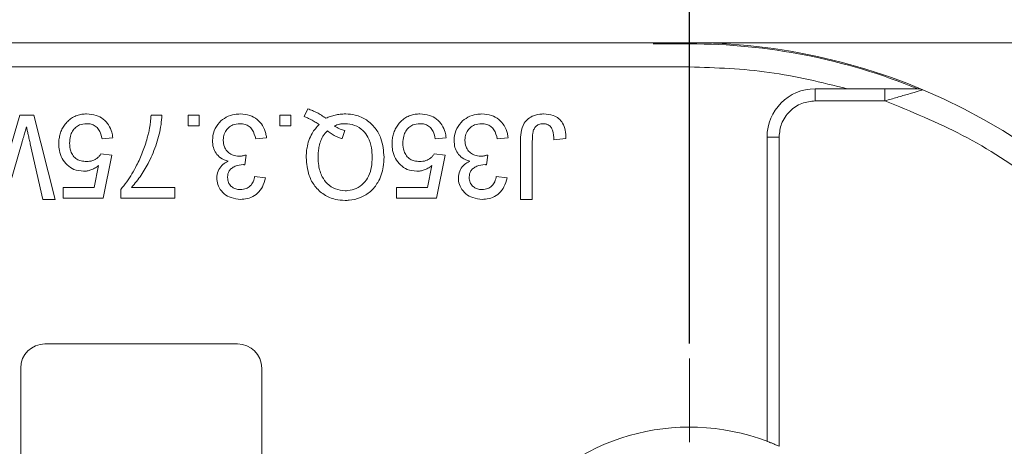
# Model space of a CAD drawing. Header units: millimetres. Extents: x 8853 to 11418, y 45 to 1005.
# Tile 113 of 256: x 9746 to 9787, y 460 to 478. Entities that reach past the tile are written whole.
import ezdxf

# ---------------------------------------------------------------- set-up
doc = ezdxf.new("R2010")
doc.units = ezdxf.units.MM
doc.linetypes.add('CENTERX2', pattern=[20.32, 12.7, -2.54, 2.54, -2.54])
doc.styles.get("Standard").update_dxf_attribs({"font": '仿宋_GB2312_0.TTF', "width": 0.8})
doc.dimstyles.new('ISO-35.1', dxfattribs={"dimtxt": 9, "dimasz": 7.5, "dimexe": 5, "dimexo": 0.625, "dimgap": 2.5, "dimtad": 1, "dimdsep": 46, "dimtxsty": 'Standard', "dimcen": 2.5, "dimadec": 0, "dimazin": 0, "dimtfac": 1, "dimtmove": 0, "dimatfit": 3, "dimfxl": 0, "dimarcsym": 0})

# ---------------------------------------------------------------- blocks, each defined once
blk = doc.blocks.new('*D42')
at = {"color": 0, "lineweight": -2, "transparency": 16777216}
for p, q in [((9540.542, 618.228), (9976.01, 618.228)), ((9971.01, 610.728), (9971.01, 434.54)), ((9881.752, 427.04), (9976.01, 427.04))]:
    blk.add_line(p, q, dxfattribs=at)
at = {"color": 0, "lineweight": 9, "transparency": 16777216}
for points in [[(9969.76, 610.728), (9972.26, 610.728), (9971.01, 618.228)], [(9969.76, 434.54), (9972.26, 434.54), (9971.01, 427.04)]]:
    blk.add_solid(points, dxfattribs=at)
at = {"layer": 'Defpoints', "color": 0, "lineweight": 9, "transparency": 16777216}
for p in [(9539.917, 618.228), (9881.127, 427.04), (9971.01, 427.04)]:
    blk.add_point(p, dxfattribs=at)
at = {"color": 0, "lineweight": 9, "transparency": 16777216, "insert": (9964.01, 522.634), "char_height": 9, "attachment_point": 5, "rotation": 90}
blk.add_mtext('2R+50', dxfattribs=at)
blk = doc.blocks.new('*D44')
at = {"color": 0, "lineweight": -2, "transparency": 16777216}
for p, q in [((9773.577, 464.563), (9773.577, 507.559)), ((9829.53, 464.563), (9829.53, 507.559)), ((9781.077, 502.559), (9822.03, 502.559))]:
    blk.add_line(p, q, dxfattribs=at)
at = {"color": 0, "lineweight": 9, "transparency": 16777216}
for points in [[(9781.077, 503.809), (9781.077, 501.309), (9773.577, 502.559)], [(9822.03, 503.809), (9822.03, 501.309), (9829.53, 502.559)]]:
    blk.add_solid(points, dxfattribs=at)
at = {"layer": 'Defpoints', "color": 0, "lineweight": 9, "transparency": 16777216}
for p in [(9829.53, 502.559), (9773.577, 463.938), (9829.53, 463.938)]:
    blk.add_point(p, dxfattribs=at)
at = {"color": 0, "lineweight": 9, "transparency": 16777216, "insert": (9801.553, 509.559), "char_height": 9, "attachment_point": 5}
blk.add_mtext('56', dxfattribs=at)

msp = doc.modelspace()

# ---------------------------------------------------------------- linework, layer by layer
at = {"color": 7, "linetype": 'Continuous', "lineweight": 15}
for p, q in [((9773.577, 477.04), (9733.762, 477.04)), ((9773.577, 476.994), (9772.06, 476.994)), ((9773.577, 476.994), (9773.577, 476.04)), ((9789.762, 477.04), (9775.138, 477.04)), ((9732.644, 476.04), (9773.577, 476.04)), ((9778.794, 474.628), (9778.794, 475.128)), ((9780.131, 475.128), (9778.794, 475.128)), ((9781.688, 475.128), (9780.131, 475.128)), ((9781.688, 475.128), (9781.688, 474.628)), ((9778.794, 474.628), (9781.688, 474.628)), ((9757.577, 473.976), (9757.738, 474.296)), ((9745.02, 471.422), (9745.778, 474.04)), ((9745.778, 474.04), (9746.362, 474.04)), ((9746.362, 474.04), (9747.243, 470.54)), ((9751.226, 474.04), (9751.675, 474.04)), ((9752.769, 474.04), (9753.218, 474.04)), ((9752.769, 473.591), (9752.769, 474.04)), ((9753.218, 474.04), (9753.218, 473.591)), ((9756.572, 474.04), (9757.021, 474.04)), ((9756.572, 473.591), (9756.572, 474.04)), ((9757.021, 474.04), (9757.021, 473.591)), ((9753.218, 473.591), (9752.769, 473.591)), ((9757.021, 473.591), (9756.572, 473.591)), ((9759.163, 473.059), (9759.269, 473.392)), ((9745.874, 472.929), (9745.183, 470.54)), ((9749.639, 473.098), (9749.19, 473.053)), ((9756.017, 473.098), (9755.568, 473.053)), ((9763.472, 473.098), (9763.023, 473.053)), ((9766.047, 473.098), (9765.598, 473.053)), ((9766.558, 470.54), (9766.558, 472.916)), ((9767.051, 472.947), (9767.051, 470.54)), ((9768.442, 473.064), (9767.949, 473.008)), ((9776.794, 460.499), (9776.794, 473.128)), ((9776.794, 473.128), (9777.294, 473.128)), ((9777.294, 460.292), (9777.294, 473.128)), ((9746.734, 470.54), (9746.214, 472.842)), ((9749.145, 472.425), (9749.594, 472.38)), ((9749.594, 472.38), (9749.235, 470.585)), ((9755.169, 472.38), (9755.122, 471.976)), ((9762.978, 472.425), (9763.427, 472.38)), ((9763.427, 472.38), (9763.068, 470.585)), ((9765.198, 472.38), (9765.152, 471.976)), ((9748.868, 471.034), (9749.046, 471.94)), ((9762.701, 471.034), (9762.88, 471.94)), ((9755.523, 471.483), (9755.972, 471.438)), ((9765.553, 471.483), (9766.002, 471.438)), ((9747.575, 470.585), (9747.575, 471.034)), ((9747.575, 471.034), (9748.868, 471.034)), ((9749.97, 470.585), (9749.97, 470.948)), ((9750.419, 471.034), (9752.213, 471.034)), ((9752.213, 471.034), (9752.213, 470.585)), ((9761.408, 471.034), (9762.701, 471.034)), ((9761.408, 470.585), (9761.408, 471.034)), ((9747.243, 470.54), (9746.734, 470.54)), ((9749.235, 470.585), (9747.575, 470.585)), ((9752.213, 470.585), (9749.97, 470.585)), ((9763.068, 470.585), (9761.408, 470.585)), ((9767.051, 470.54), (9766.558, 470.54)), ((9746.818, 464.54), (9754.818, 464.54)), ((9745.818, 440.54), (9745.818, 463.54)), ((9755.818, 463.54), (9755.818, 440.54))]:
    msp.add_line(p, q, dxfattribs=at)
at = {"color": 1, "linetype": 'CENTERX2', "lineweight": 13}
msp.add_line((9773.577, 440.143), (9773.577, 463.938), dxfattribs=at)
at = {"color": 7, "linetype": 'Continuous', "lineweight": 15, "flags": 128}
msp.add_lwpolyline([(9772.108, 477.04), (9772.114, 477.041), (9775.138, 477.04)], dxfattribs=at)
at = {"color": 7, "linetype": 'Continuous', "lineweight": 15}
for centre, radius, start, end in [((9773.577, 452.04), 25, 67.2121, 93.4786), ((9773.577, 452.04), 24.954, 67.7001, 90), ((9778.794, 473.128), 2, 90, 180), ((9783.066, 474.628), 0.5, 67.2121, 90), ((9773.577, 452.04), 25, 292.7879, 67.2121), ((9746.818, 463.54), 1, 90, 180), ((9754.818, 463.54), 1, 0, 90), ((9773.577, 452.04), 9.05, 69.1769, 290.8231)]:
    msp.add_arc(centre, radius, start, end, dxfattribs=at)
msp.add_open_spline([(9780.131, 475.128), (9779.055, 475.393), (9776.901, 475.925), (9774.685, 476.002), (9773.577, 476.04)], degree=3, dxfattribs=at)
for points, knots in [([(9783.066, 475.128), (9783.065, 475.128), (9783.063, 475.128), (9783.04, 475.128), (9782.969, 475.128), (9782.773, 475.128), (9782.337, 475.128), (9781.947, 475.128), (9781.688, 475.128)], [0, 0, 0, 0, 0.02892, 0.058841, 0.126521, 0.252272, 0.502811, 1, 1, 1, 1]), ([(9783.073, 475.033), (9783.017, 475.016), (9782.897, 474.981), (9782.603, 474.893), (9782.194, 474.773), (9781.857, 474.676), (9781.688, 474.628)], [0, 0, 0, 0, 0.155955, 0.334064, 0.665854, 1, 1, 1, 1]), ([(9783.26, 475.089), (9783.251, 475.086), (9783.231, 475.08), (9783.127, 475.049), (9783.073, 475.033)], [0, 0, 0, 0, 0.47698, 1, 1, 1, 1]), ([(9777.294, 473.128), (9777.314, 473.316), (9777.345, 473.608), (9777.532, 473.957), (9777.726, 474.196), (9777.964, 474.39), (9778.314, 474.577), (9778.605, 474.608), (9778.794, 474.628)], [0, 0, 0, 0, 0.239443, 0.369607, 0.5, 0.630164, 0.760557, 1, 1, 1, 1]), ([(9781.688, 474.628), (9782.778, 474.183), (9784.995, 473.279), (9788.063, 471.286), (9790.874, 468.823), (9793.288, 465.905), (9795.218, 462.647), (9796.586, 459.169), (9797.425, 455.608), (9797.527, 453.216), (9797.577, 452.04)], [0, 0, 0, 0, 0.119843, 0.244, 0.371208, 0.5, 0.628792, 0.756, 0.880157, 1, 1, 1, 1]), ([(9748.551, 474.085), (9748.484, 474.083), (9748.349, 474.077), (9748.151, 474.029), (9747.965, 473.942), (9747.826, 473.839), (9747.728, 473.741), (9747.685, 473.687), (9747.663, 473.66)], [0, 0, 0, 0, 0.195914, 0.39631, 0.592972, 0.797743, 0.898464, 1, 1, 1, 1]), ([(9748.551, 474.085), (9748.687, 474.075), (9748.933, 474.057), (9749.252, 473.884), (9749.479, 473.638), (9749.602, 473.36), (9749.628, 473.174), (9749.639, 473.098)], [0, 0, 0, 0, 0.248379, 0.451028, 0.653732, 0.857674, 1, 1, 1, 1]), ([(9753.773, 472.987), (9753.786, 473.123), (9753.812, 473.397), (9754.039, 473.732), (9754.34, 473.969), (9754.651, 474.074), (9754.852, 474.082), (9754.928, 474.085)], [0, 0, 0, 0, 0.228572, 0.459007, 0.660095, 0.870765, 1, 1, 1, 1]), ([(9754.928, 474.085), (9755.064, 474.074), (9755.314, 474.054), (9755.637, 473.869), (9755.87, 473.609), (9755.985, 473.334), (9756.009, 473.158), (9756.017, 473.098)], [0, 0, 0, 0, 0.249595, 0.46063, 0.671469, 0.886859, 1, 1, 1, 1]), ([(9757.738, 474.296), (9757.801, 474.273), (9757.927, 474.228), (9758.08, 474.154), (9758.204, 474.087), (9758.299, 474.03), (9758.391, 473.969), (9758.452, 473.927), (9758.483, 473.906)], [0, 0, 0, 0, 0.237022, 0.475091, 0.605871, 0.736859, 0.868386, 1, 1, 1, 1]), ([(9758.483, 473.906), (9758.544, 473.933), (9758.667, 473.987), (9758.832, 474.033), (9758.971, 474.06), (9759.081, 474.074), (9759.192, 474.083), (9759.267, 474.085), (9759.304, 474.085)], [0, 0, 0, 0, 0.2360294, 0.474761, 0.6050095, 0.7356999, 0.8676548, 1, 1, 1, 1]), ([(9759.304, 474.085), (9759.439, 474.076), (9759.741, 474.056), (9760.18, 473.858), (9760.549, 473.513), (9760.838, 472.982), (9760.875, 472.554), (9760.897, 472.292)], [0, 0, 0, 0, 0.150098, 0.337156, 0.525352, 0.708308, 1, 1, 1, 1]), ([(9762.385, 474.085), (9762.318, 474.083), (9762.183, 474.077), (9761.985, 474.029), (9761.798, 473.942), (9761.659, 473.839), (9761.561, 473.741), (9761.518, 473.687), (9761.496, 473.66)], [0, 0, 0, 0, 0.195914, 0.39631, 0.592972, 0.797743, 0.898464, 1, 1, 1, 1]), ([(9762.385, 474.085), (9762.52, 474.075), (9762.766, 474.057), (9763.086, 473.884), (9763.313, 473.638), (9763.436, 473.36), (9763.461, 473.174), (9763.472, 473.098)], [0, 0, 0, 0, 0.248379, 0.451028, 0.653732, 0.857674, 1, 1, 1, 1]), ([(9763.803, 472.987), (9763.816, 473.123), (9763.842, 473.397), (9764.069, 473.732), (9764.37, 473.969), (9764.681, 474.074), (9764.882, 474.082), (9764.958, 474.085)], [0, 0, 0, 0, 0.228572, 0.459007, 0.660095, 0.870765, 1, 1, 1, 1]), ([(9764.958, 474.085), (9765.094, 474.074), (9765.344, 474.054), (9765.667, 473.869), (9765.9, 473.609), (9766.015, 473.334), (9766.039, 473.158), (9766.047, 473.098)], [0, 0, 0, 0, 0.249595, 0.46063, 0.671469, 0.886859, 1, 1, 1, 1]), ([(9766.558, 472.916), (9766.561, 473.049), (9766.568, 473.318), (9766.67, 473.667), (9766.875, 473.899), (9767.127, 474.038), (9767.353, 474.081), (9767.495, 474.084), (9767.521, 474.085)], [0, 0, 0, 0, 0.230985, 0.464973, 0.609952, 0.754605, 0.955682, 1, 1, 1, 1]), ([(9767.521, 474.085), (9767.657, 474.075), (9767.879, 474.059), (9768.151, 473.907), (9768.331, 473.693), (9768.433, 473.399), (9768.439, 473.179), (9768.442, 473.064)], [0, 0, 0, 0, 0.257051, 0.4188059, 0.5813296, 0.7801411, 1, 1, 1, 1]), ([(9748.548, 473.681), (9748.449, 473.672), (9748.283, 473.657), (9748.084, 473.529), (9747.955, 473.366), (9747.86, 473.142), (9747.85, 472.968), (9747.844, 472.867)], [0, 0, 0, 0, 0.242689, 0.406584, 0.570206, 0.750946, 1, 1, 1, 1]), ([(9749.19, 473.053), (9749.168, 473.159), (9749.132, 473.328), (9748.993, 473.527), (9748.834, 473.636), (9748.677, 473.677), (9748.584, 473.68), (9748.548, 473.681)], [0, 0, 0, 0, 0.323008, 0.519347, 0.717293, 0.893001, 1, 1, 1, 1]), ([(9751.675, 474.04), (9751.666, 473.907), (9751.637, 473.506), (9751.467, 472.847), (9751.179, 472.148), (9750.828, 471.535), (9750.556, 471.202), (9750.419, 471.034)], [0, 0, 0, 0, 0.12089, 0.363049, 0.611426, 0.804202, 1, 1, 1, 1]), ([(9751.071, 473.089), (9751.088, 473.153), (9751.122, 473.282), (9751.158, 473.459), (9751.183, 473.618), (9751.201, 473.758), (9751.215, 473.899), (9751.223, 473.993), (9751.226, 474.04)], [0, 0, 0, 0, 0.207128, 0.414579, 0.560657, 0.706858, 0.853397, 1, 1, 1, 1]), ([(9754.912, 473.681), (9754.812, 473.672), (9754.642, 473.657), (9754.438, 473.523), (9754.302, 473.354), (9754.231, 473.165), (9754.225, 473.036), (9754.222, 472.984)], [0, 0, 0, 0, 0.269591, 0.459441, 0.648883, 0.856246, 1, 1, 1, 1]), ([(9755.568, 473.053), (9755.534, 473.186), (9755.483, 473.381), (9755.304, 473.579), (9755.12, 473.667), (9754.985, 473.676), (9754.912, 473.681)], [0, 0, 0, 0, 0.404921, 0.593605, 0.78306, 1, 1, 1, 1]), ([(9758.207, 473.643), (9758.179, 473.662), (9758.123, 473.698), (9758.039, 473.751), (9757.952, 473.801), (9757.847, 473.858), (9757.723, 473.919), (9757.626, 473.957), (9757.577, 473.976)], [0, 0, 0, 0, 0.139963, 0.279956, 0.419938, 0.560053, 0.779572, 1, 1, 1, 1]), ([(9758.839, 473.589), (9758.873, 473.603), (9758.941, 473.631), (9759.031, 473.655), (9759.105, 473.669), (9759.162, 473.676), (9759.22, 473.68), (9759.258, 473.681), (9759.278, 473.681)], [0, 0, 0, 0, 0.244198, 0.490285, 0.616798, 0.743692, 0.871739, 1, 1, 1, 1]), ([(9759.278, 473.681), (9759.414, 473.669), (9759.687, 473.645), (9760.02, 473.42), (9760.267, 473.094), (9760.387, 472.704), (9760.399, 472.42), (9760.404, 472.29)], [0, 0, 0, 0, 0.20131, 0.404755, 0.576193, 0.805812, 1, 1, 1, 1]), ([(9762.382, 473.681), (9762.283, 473.672), (9762.116, 473.657), (9761.918, 473.529), (9761.788, 473.366), (9761.693, 473.142), (9761.683, 472.968), (9761.677, 472.867)], [0, 0, 0, 0, 0.242689, 0.406584, 0.570206, 0.750946, 1, 1, 1, 1]), ([(9763.023, 473.053), (9763.001, 473.159), (9762.965, 473.328), (9762.826, 473.527), (9762.667, 473.636), (9762.511, 473.677), (9762.417, 473.68), (9762.382, 473.681)], [0, 0, 0, 0, 0.323008, 0.519347, 0.717293, 0.893001, 1, 1, 1, 1]), ([(9764.942, 473.681), (9764.842, 473.672), (9764.672, 473.657), (9764.468, 473.523), (9764.332, 473.354), (9764.261, 473.165), (9764.255, 473.036), (9764.252, 472.984)], [0, 0, 0, 0, 0.269591, 0.459441, 0.648883, 0.856246, 1, 1, 1, 1]), ([(9765.598, 473.053), (9765.563, 473.186), (9765.513, 473.381), (9765.333, 473.579), (9765.15, 473.667), (9765.014, 473.676), (9764.942, 473.681)], [0, 0, 0, 0, 0.404921, 0.593605, 0.78306, 1, 1, 1, 1]), ([(9767.501, 473.681), (9767.437, 473.675), (9767.327, 473.663), (9767.198, 473.573), (9767.107, 473.453), (9767.053, 473.237), (9767.052, 473.063), (9767.051, 472.947)], [0, 0, 0, 0, 0.19306, 0.330934, 0.468862, 0.645656, 1, 1, 1, 1]), ([(9767.949, 473.008), (9767.941, 473.144), (9767.93, 473.327), (9767.831, 473.54), (9767.723, 473.633), (9767.606, 473.676), (9767.532, 473.68), (9767.501, 473.681)], [0, 0, 0, 0, 0.441322, 0.598348, 0.756856, 0.895495, 1, 1, 1, 1]), ([(9746.054, 473.551), (9746.036, 473.487), (9745.999, 473.359), (9745.95, 473.191), (9745.909, 473.048), (9745.886, 472.969), (9745.874, 472.929)], [0, 0, 0, 0, 0.308896, 0.617792, 0.808896, 1, 1, 1, 1]), ([(9746.214, 472.842), (9746.199, 472.907), (9746.17, 473.037), (9746.129, 473.22), (9746.09, 473.391), (9746.066, 473.498), (9746.054, 473.551)], [0, 0, 0, 0, 0.275241, 0.550482, 0.775241, 1, 1, 1, 1]), ([(9747.663, 473.66), (9747.624, 473.605), (9747.546, 473.495), (9747.465, 473.308), (9747.414, 473.111), (9747.397, 472.953), (9747.396, 472.862), (9747.395, 472.84)], [0, 0, 0, 0, 0.228036, 0.461347, 0.689746, 0.923403, 1, 1, 1, 1]), ([(9757.666, 472.282), (9757.668, 472.349), (9757.671, 472.483), (9757.701, 472.72), (9757.769, 472.992), (9757.89, 473.257), (9758.041, 473.476), (9758.151, 473.587), (9758.207, 473.643)], [0, 0, 0, 0, 0.132684, 0.266041, 0.474214, 0.688935, 0.842827, 1, 1, 1, 1]), ([(9758.16, 472.287), (9758.162, 472.354), (9758.164, 472.488), (9758.191, 472.703), (9758.247, 472.931), (9758.337, 473.129), (9758.439, 473.282), (9758.508, 473.354), (9758.543, 473.39)], [0, 0, 0, 0, 0.166848, 0.334564, 0.540524, 0.752508, 0.875078, 1, 1, 1, 1]), ([(9758.543, 473.39), (9758.568, 473.368), (9758.619, 473.324), (9758.701, 473.266), (9758.786, 473.214), (9758.891, 473.159), (9759.016, 473.105), (9759.114, 473.074), (9759.163, 473.059)], [0, 0, 0, 0, 0.141069, 0.282767, 0.423903, 0.56572, 0.782095, 1, 1, 1, 1]), ([(9759.269, 473.392), (9759.236, 473.402), (9759.172, 473.42), (9759.089, 473.452), (9759.017, 473.485), (9758.956, 473.517), (9758.897, 473.552), (9758.858, 473.577), (9758.839, 473.589)], [0, 0, 0, 0, 0.2105407, 0.4218235, 0.5655569, 0.7096369, 0.8547182, 1, 1, 1, 1]), ([(9761.496, 473.66), (9761.458, 473.605), (9761.38, 473.495), (9761.298, 473.308), (9761.247, 473.111), (9761.231, 472.953), (9761.229, 472.862), (9761.228, 472.84)], [0, 0, 0, 0, 0.228036, 0.461347, 0.689746, 0.923403, 1, 1, 1, 1]), ([(9747.844, 472.867), (9747.851, 472.755), (9747.863, 472.572), (9747.981, 472.344), (9748.133, 472.202), (9748.331, 472.122), (9748.47, 472.115), (9748.546, 472.111)], [0, 0, 0, 0, 0.284133, 0.463731, 0.644535, 0.805022, 1, 1, 1, 1]), ([(9749.97, 470.948), (9750.054, 471.052), (9750.306, 471.364), (9750.605, 471.891), (9750.891, 472.503), (9751.011, 472.893), (9751.071, 473.089)], [0, 0, 0, 0, 0.165203, 0.496137, 0.746721, 1, 1, 1, 1]), ([(9754.43, 472.124), (9754.316, 472.163), (9754.118, 472.229), (9753.912, 472.449), (9753.791, 472.701), (9753.779, 472.888), (9753.773, 472.987)], [0, 0, 0, 0, 0.302387, 0.525374, 0.748493, 1, 1, 1, 1]), ([(9754.222, 472.984), (9754.23, 472.895), (9754.244, 472.736), (9754.371, 472.539), (9754.536, 472.403), (9754.716, 472.339), (9754.833, 472.334), (9754.878, 472.332)], [0, 0, 0, 0, 0.254178, 0.457835, 0.661032, 0.868746, 1, 1, 1, 1]), ([(9761.677, 472.867), (9761.684, 472.755), (9761.696, 472.572), (9761.815, 472.344), (9761.966, 472.202), (9762.164, 472.122), (9762.303, 472.115), (9762.38, 472.111)], [0, 0, 0, 0, 0.284133, 0.463731, 0.644535, 0.805022, 1, 1, 1, 1]), ([(9764.46, 472.124), (9764.346, 472.163), (9764.148, 472.229), (9763.941, 472.449), (9763.821, 472.701), (9763.809, 472.888), (9763.803, 472.987)], [0, 0, 0, 0, 0.302387, 0.525374, 0.748493, 1, 1, 1, 1]), ([(9764.252, 472.984), (9764.26, 472.895), (9764.274, 472.736), (9764.401, 472.539), (9764.566, 472.403), (9764.746, 472.339), (9764.863, 472.334), (9764.908, 472.332)], [0, 0, 0, 0, 0.254178, 0.457835, 0.661032, 0.868746, 1, 1, 1, 1]), ([(9748.422, 471.707), (9748.285, 471.721), (9748.036, 471.747), (9747.734, 471.96), (9747.519, 472.229), (9747.409, 472.539), (9747.399, 472.748), (9747.395, 472.84)], [0, 0, 0, 0, 0.238357, 0.435095, 0.63094, 0.839011, 1, 1, 1, 1]), ([(9762.256, 471.707), (9762.119, 471.721), (9761.869, 471.747), (9761.567, 471.96), (9761.353, 472.229), (9761.243, 472.539), (9761.233, 472.748), (9761.228, 472.84)], [0, 0, 0, 0, 0.238357, 0.435095, 0.63094, 0.839011, 1, 1, 1, 1]), ([(9748.546, 472.111), (9748.589, 472.112), (9748.676, 472.115), (9748.796, 472.142), (9748.903, 472.19), (9748.994, 472.254), (9749.078, 472.33), (9749.123, 472.393), (9749.145, 472.425)], [0, 0, 0, 0, 0.181774, 0.36703, 0.518513, 0.675027, 0.835287, 1, 1, 1, 1]), ([(9753.953, 471.43), (9753.964, 471.528), (9753.985, 471.718), (9754.145, 471.947), (9754.309, 472.065), (9754.406, 472.112), (9754.43, 472.124)], [0, 0, 0, 0, 0.328269, 0.636143, 0.9088, 1, 1, 1, 1]), ([(9754.878, 472.332), (9754.895, 472.333), (9754.928, 472.334), (9754.978, 472.339), (9755.026, 472.347), (9755.074, 472.356), (9755.121, 472.367), (9755.153, 472.376), (9755.169, 472.38)], [0, 0, 0, 0, 0.169524, 0.339551, 0.504185, 0.669008, 0.834436, 1, 1, 1, 1]), ([(9759.28, 470.495), (9759.145, 470.504), (9758.84, 470.523), (9758.39, 470.718), (9758.009, 471.067), (9757.723, 471.601), (9757.688, 472.025), (9757.666, 472.282)], [0, 0, 0, 0, 0.149201, 0.339719, 0.531658, 0.715646, 1, 1, 1, 1]), ([(9759.278, 470.899), (9759.142, 470.913), (9758.869, 470.941), (9758.536, 471.167), (9758.291, 471.509), (9758.175, 471.895), (9758.164, 472.174), (9758.16, 472.287)], [0, 0, 0, 0, 0.203222, 0.407586, 0.580719, 0.828764, 1, 1, 1, 1]), ([(9760.404, 472.29), (9760.399, 472.156), (9760.388, 471.888), (9760.28, 471.507), (9760.059, 471.192), (9759.755, 470.976), (9759.476, 470.905), (9759.316, 470.9), (9759.278, 470.899)], [0, 0, 0, 0, 0.199014, 0.399339, 0.580729, 0.762132, 0.942113, 1, 1, 1, 1]), ([(9760.897, 472.292), (9760.891, 472.158), (9760.874, 471.795), (9760.698, 471.287), (9760.35, 470.846), (9759.925, 470.593), (9759.551, 470.502), (9759.335, 470.497), (9759.28, 470.495)], [0, 0, 0, 0, 0.148072, 0.401988, 0.580808, 0.75998, 0.939061, 1, 1, 1, 1]), ([(9762.38, 472.111), (9762.423, 472.112), (9762.509, 472.115), (9762.629, 472.142), (9762.736, 472.19), (9762.827, 472.254), (9762.912, 472.33), (9762.956, 472.393), (9762.978, 472.425)], [0, 0, 0, 0, 0.181774, 0.36703, 0.518513, 0.675027, 0.835287, 1, 1, 1, 1]), ([(9763.983, 471.43), (9763.994, 471.528), (9764.015, 471.718), (9764.175, 471.947), (9764.339, 472.065), (9764.436, 472.112), (9764.46, 472.124)], [0, 0, 0, 0, 0.328269, 0.636143, 0.9088, 1, 1, 1, 1]), ([(9764.908, 472.332), (9764.925, 472.333), (9764.958, 472.334), (9765.008, 472.339), (9765.056, 472.347), (9765.104, 472.356), (9765.151, 472.367), (9765.183, 472.376), (9765.198, 472.38)], [0, 0, 0, 0, 0.169524, 0.339551, 0.504185, 0.669008, 0.834436, 1, 1, 1, 1]), ([(9749.046, 471.94), (9749.02, 471.92), (9748.966, 471.88), (9748.885, 471.831), (9748.805, 471.79), (9748.706, 471.75), (9748.578, 471.715), (9748.475, 471.71), (9748.422, 471.707)], [0, 0, 0, 0, 0.147364, 0.295352, 0.418554, 0.542551, 0.767964, 1, 1, 1, 1]), ([(9755.058, 471.981), (9754.941, 471.968), (9754.765, 471.948), (9754.571, 471.837), (9754.467, 471.726), (9754.41, 471.592), (9754.404, 471.496), (9754.402, 471.445)], [0, 0, 0, 0, 0.36756, 0.550992, 0.695411, 0.839595, 1, 1, 1, 1]), ([(9755.122, 471.976), (9755.117, 471.977), (9755.106, 471.978), (9755.09, 471.979), (9755.074, 471.98), (9755.063, 471.981), (9755.058, 471.981)], [0, 0, 0, 0, 0.250087, 0.500185, 0.75003, 1, 1, 1, 1]), ([(9762.88, 471.94), (9762.853, 471.92), (9762.799, 471.88), (9762.719, 471.831), (9762.639, 471.79), (9762.54, 471.75), (9762.412, 471.715), (9762.308, 471.71), (9762.256, 471.707)], [0, 0, 0, 0, 0.147364, 0.295352, 0.418554, 0.542551, 0.767964, 1, 1, 1, 1]), ([(9765.088, 471.981), (9764.971, 471.968), (9764.795, 471.948), (9764.6, 471.837), (9764.497, 471.726), (9764.44, 471.592), (9764.434, 471.496), (9764.431, 471.445)], [0, 0, 0, 0, 0.3675596, 0.5509919, 0.6954114, 0.8395947, 1, 1, 1, 1]), ([(9765.152, 471.976), (9765.147, 471.977), (9765.136, 471.978), (9765.12, 471.979), (9765.104, 471.98), (9765.093, 471.981), (9765.088, 471.981)], [0, 0, 0, 0, 0.250087, 0.500185, 0.75003, 1, 1, 1, 1]), ([(9754.948, 470.54), (9754.813, 470.554), (9754.568, 470.578), (9754.251, 470.755), (9754.049, 471.003), (9753.961, 471.243), (9753.955, 471.384), (9753.953, 471.43)], [0, 0, 0, 0, 0.272752, 0.493599, 0.716338, 0.90619, 1, 1, 1, 1]), ([(9754.402, 471.445), (9754.408, 471.376), (9754.42, 471.246), (9754.53, 471.094), (9754.668, 470.992), (9754.809, 470.949), (9754.901, 470.945), (9754.934, 470.944)], [0, 0, 0, 0, 0.2487669, 0.4726731, 0.6635162, 0.8755788, 1, 1, 1, 1]), ([(9754.934, 470.944), (9755.019, 470.952), (9755.162, 470.965), (9755.336, 471.076), (9755.458, 471.233), (9755.505, 471.38), (9755.521, 471.471), (9755.523, 471.483)], [0, 0, 0, 0, 0.285919, 0.484989, 0.684325, 0.959069, 1, 1, 1, 1]), ([(9755.972, 471.438), (9755.939, 471.306), (9755.879, 471.068), (9755.66, 470.782), (9755.386, 470.606), (9755.135, 470.545), (9754.991, 470.541), (9754.948, 470.54)], [0, 0, 0, 0, 0.270658, 0.489263, 0.708369, 0.914642, 1, 1, 1, 1]), ([(9764.978, 470.54), (9764.843, 470.554), (9764.598, 470.578), (9764.281, 470.755), (9764.079, 471.003), (9763.991, 471.243), (9763.985, 471.384), (9763.983, 471.43)], [0, 0, 0, 0, 0.272752, 0.493599, 0.716338, 0.90619, 1, 1, 1, 1]), ([(9764.431, 471.445), (9764.438, 471.376), (9764.45, 471.246), (9764.56, 471.094), (9764.698, 470.992), (9764.839, 470.949), (9764.93, 470.945), (9764.964, 470.944)], [0, 0, 0, 0, 0.2487669, 0.4726731, 0.6635162, 0.8755788, 1, 1, 1, 1]), ([(9764.964, 470.944), (9765.049, 470.952), (9765.192, 470.965), (9765.365, 471.076), (9765.488, 471.233), (9765.535, 471.38), (9765.551, 471.471), (9765.553, 471.483)], [0, 0, 0, 0, 0.2859195, 0.4849885, 0.6843246, 0.9590687, 1, 1, 1, 1]), ([(9766.002, 471.438), (9765.969, 471.306), (9765.909, 471.068), (9765.69, 470.782), (9765.416, 470.606), (9765.165, 470.545), (9765.021, 470.541), (9764.978, 470.54)], [0, 0, 0, 0, 0.270658, 0.489263, 0.708369, 0.914642, 1, 1, 1, 1]), ([(9776.794, 460.499), (9776.799, 460.497), (9776.809, 460.493), (9776.886, 460.464), (9777.001, 460.418), (9777.143, 460.359), (9777.245, 460.313), (9777.294, 460.292)], [0, 0, 0, 0, 0.195481, 0.39079, 0.590918, 0.80353, 1, 1, 1, 1])]:
    msp.add_open_spline(points, degree=3, knots=knots, dxfattribs=at)

# ---------------------------------------------------------------- dimensions: what is measured, and where the dimension line sits
at = {"color": 5, "lineweight": 9}
dim = msp.add_linear_dim(base=(9971.01, 427.04), p1=(9539.917, 618.228), p2=(9881.127, 427.04), angle=90, text='2R+50', dimstyle='ISO-35.1', dxfattribs=at)
dim.commit()
dim.dimension.update_dxf_attribs({"geometry": '*D42', "text_midpoint": (9964.01, 522.634)})
dim = msp.add_linear_dim(base=(9829.53, 502.559), p1=(9773.577, 463.938), p2=(9829.53, 463.938), text='56', dimstyle='ISO-35.1', dxfattribs=at)
dim.commit()
dim.dimension.update_dxf_attribs({"geometry": '*D44', "text_midpoint": (9801.553, 509.559)})

doc.saveas('drawing.dxf')
